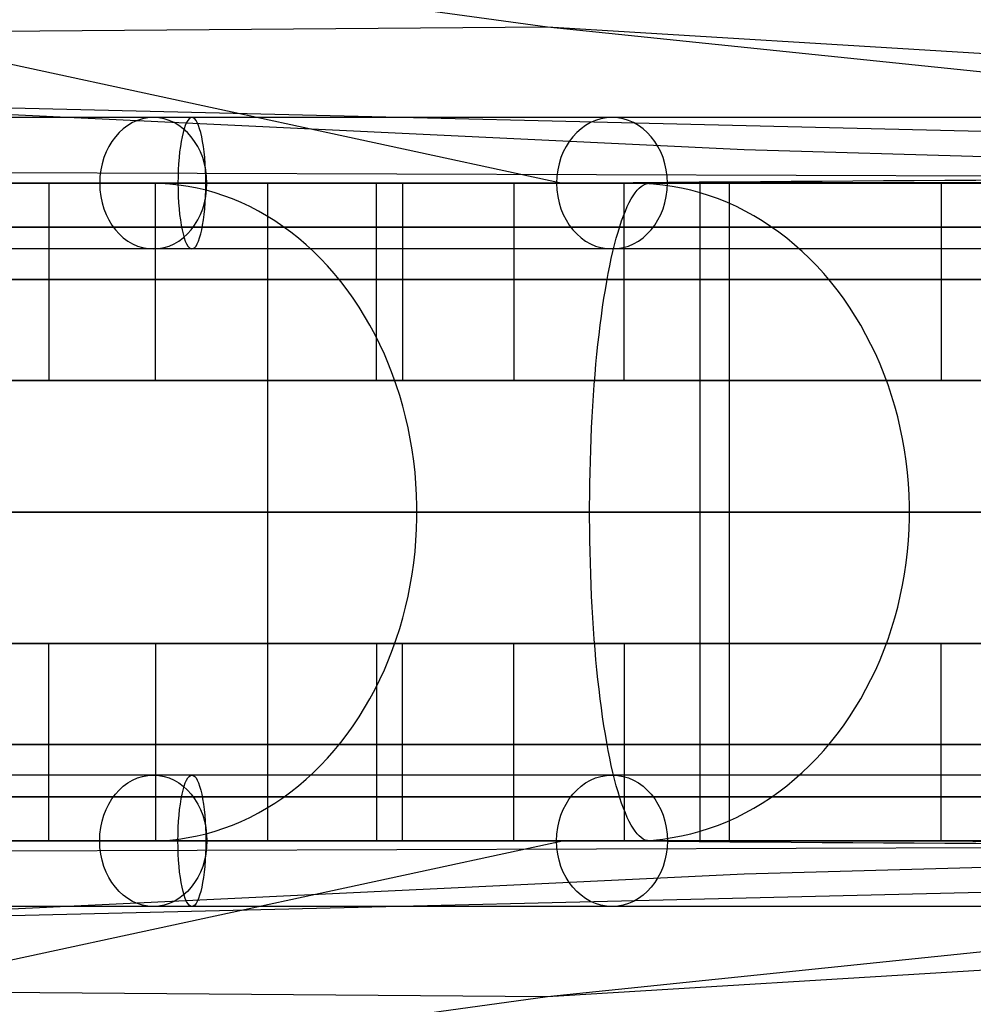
# Model space of a CAD drawing. Extents: x -3378 to 3007, y -425 to 173.
# Tile 44 of 256: x -2744 to -2700, y -348 to -304. Entities that reach past the tile are written whole.
import ezdxf

# ---------------------------------------------------------------- set-up
doc = ezdxf.new("R2010")
doc.units = 0
doc.layers.add('PREDEFINITO', color=7, linetype='CONTINUOUS')

msp = doc.modelspace()

# ---------------------------------------------------------------- linework, layer by layer
at = {"layer": 'PREDEFINITO'}
for p, q in [((-2799.926, -293.498, 2852.095), (-2718.89, -310.999, 3027.425)), ((-2719.579, -303.882, 2102.221), (-2743, -300.666, 2112.306)), ((-2719.579, -303.882, 2102.221), (-2893.552, -305.269, 1699.823)), ((-2602.552, -311.001, 2384.19), (-2719.579, -303.882, 2102.221)), ((-2696.105, -306.312, 2092.054), (-2719.579, -303.882, 2102.221)), ((-2602.551, -311.003, 2250.984), (-2757.615, -307.243, 1880.76)), ((-2710.61, -309.478, 1860.709), (-2757.615, -307.243, 1880.76)), ((-2656.793, -311.008, 1836.933), (-2710.61, -309.478, 1860.709)), ((-2602.55, -311.003, 2117.486), (-2798.095, -310.357, 1660.662)), ((-2742.618, -310.998, 1681.164), (-2752.171, -311.001, 1668.173)), ((-2748.019, -311.003, 3021.187), (-2732.169, -311.002, 3024.732)), ((-2733.348, -310.995, 1694.359), (-2742.618, -310.998, 1681.164)), ((-2742.342, -311.001, 1680.549), (-2742.342, -320.001, 1680.549)), ((-2737.658, -311.001, 1669.964), (-2740.889, -311.001, 1672.322)), ((-2737.24, -311.01, 1669.659), (-2737.658, -311.001, 1669.964)), ((-2737.467, -320.001, 1677.05), (-2737.467, -311.001, 1677.05)), ((-2736.822, -311.037, 1669.354), (-2737.24, -311.01, 1669.659)), ((-2736.405, -311.082, 1669.05), (-2736.822, -311.037, 1669.354)), ((-2735.99, -311.144, 1668.747), (-2736.405, -311.082, 1669.05)), ((-2735.577, -311.224, 1668.445), (-2735.99, -311.144, 1668.747)), ((-2735.166, -311.322, 1668.145), (-2735.577, -311.224, 1668.445)), ((-2724.365, -310.992, 1707.754), (-2733.348, -310.995, 1694.359)), ((-2732.357, -311.001, 1712.802), (-2732.357, -341.001, 1712.802)), ((-2723.988, -311.001, 1707.33), (-2732.357, -311.001, 1712.802)), ((-2732.169, -311.002, 3024.732), (-2716.215, -310.998, 3027.937)), ((-2727.391, -320.001, 3030.9), (-2727.391, -311.001, 3030.9)), ((-2726.193, -311.001, 3025.02), (-2726.193, -320.001, 3025.02)), ((-2715.673, -310.99, 1721.339), (-2724.365, -310.992, 1707.754)), ((-2721.125, -311.001, 1711.742), (-2721.125, -320.001, 1711.742)), ((-2715.617, -311.001, 1701.858), (-2718.965, -311.001, 1704.047)), ((-2716.215, -310.998, 3027.937), (-2700.164, -310.99, 3030.798)), ((-2716.08, -320.001, 1708.494), (-2716.08, -311.001, 1708.494)), ((-2707.279, -310.99, 1735.109), (-2715.673, -310.99, 1721.339)), ((-2715.184, -311.01, 1701.575), (-2715.617, -311.001, 1701.858)), ((-2715.492, -311.322, 3040.429), (-2715.399, -311.224, 3039.929)), ((-2715.399, -311.224, 3039.929), (-2715.306, -311.144, 3039.426)), ((-2715.306, -311.144, 3039.426), (-2715.213, -311.082, 3038.921)), ((-2715.213, -311.082, 3038.921), (-2715.119, -311.037, 3038.413)), ((-2714.751, -311.037, 1701.292), (-2715.184, -311.01, 1701.575)), ((-2715.119, -311.037, 3038.413), (-2715.025, -311.01, 3037.905)), ((-2715.025, -311.01, 3037.905), (-2714.931, -311.001, 3037.396)), ((-2714.931, -311.001, 3037.396), (-2714.203, -311.001, 3033.462)), ((-2714.319, -311.082, 1701.009), (-2714.751, -311.037, 1701.292)), ((-2713.889, -311.144, 1700.728), (-2714.319, -311.082, 1701.009)), ((-2713.461, -311.224, 1700.448), (-2713.889, -311.144, 1700.728)), ((-2713.035, -311.322, 1700.17), (-2713.461, -311.224, 1700.448)), ((-2713.111, -311.001, 3027.562), (-2711.291, -311.001, 3017.73)), ((-2712.625, -311.001, 1744.736), (-2712.625, -341.001, 1744.736)), ((-2703.987, -311.001, 1739.699), (-2712.625, -311.001, 1744.736)), ((-2711.291, -311.001, 3017.73), (-2711.291, -341.001, 3017.73)), ((-2699.185, -310.99, 1749.056), (-2707.279, -310.99, 1735.109)), ((-2701.611, -311.001, 1743.802), (-2701.611, -320.001, 1743.802)), ((-2700.164, -310.99, 3030.798), (-2676.004, -310.994, 3034.424)), ((-2734.758, -311.437, 1667.848), (-2735.166, -311.322, 1668.145)), ((-2734.354, -311.57, 1667.553), (-2734.758, -311.437, 1667.848)), ((-2733.953, -311.72, 1667.261), (-2734.354, -311.57, 1667.553)), ((-2733.557, -311.886, 1666.972), (-2733.953, -311.72, 1667.261)), ((-2715.854, -311.886, 3042.387), (-2715.765, -311.72, 3041.905)), ((-2715.765, -311.72, 3041.905), (-2715.675, -311.57, 3041.418)), ((-2715.675, -311.57, 3041.418), (-2715.584, -311.437, 3040.926)), ((-2715.584, -311.437, 3040.926), (-2715.492, -311.322, 3040.429)), ((-2712.613, -311.437, 1699.893), (-2713.035, -311.322, 1700.17)), ((-2712.194, -311.57, 1699.62), (-2712.613, -311.437, 1699.893)), ((-2711.779, -311.72, 1699.348), (-2712.194, -311.57, 1699.62)), ((-2711.368, -311.886, 1699.08), (-2711.779, -311.72, 1699.348)), ((-2733.166, -312.07, 1666.686), (-2733.557, -311.886, 1666.972)), ((-2732.78, -312.27, 1666.405), (-2733.166, -312.07, 1666.686)), ((-2716.029, -312.27, 3043.333), (-2715.942, -312.07, 3042.863)), ((-2715.942, -312.07, 3042.863), (-2715.854, -311.886, 3042.387)), ((-2710.963, -312.07, 1698.815), (-2711.368, -311.886, 1699.08)), ((-2710.563, -312.27, 1698.554), (-2710.963, -312.07, 1698.815)), ((-2732.401, -312.487, 1666.127), (-2732.78, -312.27, 1666.405)), ((-2732.027, -312.719, 1665.855), (-2732.401, -312.487, 1666.127)), ((-2716.199, -312.719, 3044.25), (-2716.115, -312.487, 3043.795)), ((-2716.115, -312.487, 3043.795), (-2716.029, -312.27, 3043.333)), ((-2710.17, -312.487, 1698.296), (-2710.563, -312.27, 1698.554)), ((-2709.783, -312.719, 1698.043), (-2710.17, -312.487, 1698.296)), ((-2731.66, -312.968, 1665.587), (-2732.027, -312.719, 1665.855)), ((-2731.3, -313.232, 1665.324), (-2731.66, -312.968, 1665.587)), ((-2716.363, -313.232, 3045.135), (-2716.282, -312.968, 3044.697)), ((-2716.282, -312.968, 3044.697), (-2716.199, -312.719, 3044.25)), ((-2709.402, -312.968, 1697.795), (-2709.783, -312.719, 1698.043)), ((-2709.029, -313.232, 1697.551), (-2709.402, -312.968, 1697.795)), ((-2730.948, -313.511, 1665.067), (-2731.3, -313.232, 1665.324)), ((-2730.604, -313.805, 1664.816), (-2730.948, -313.511, 1665.067)), ((-2716.52, -313.805, 3045.983), (-2716.442, -313.511, 3045.564)), ((-2716.442, -313.511, 3045.564), (-2716.363, -313.232, 3045.135)), ((-2708.665, -313.511, 1697.312), (-2709.029, -313.232, 1697.551)), ((-2708.308, -313.805, 1697.079), (-2708.665, -313.511, 1697.312)), ((-2730.268, -314.114, 1664.571), (-2730.604, -313.805, 1664.816)), ((-2716.595, -314.114, 3046.392), (-2716.52, -313.805, 3045.983)), ((-2707.96, -314.114, 1696.852), (-2708.308, -313.805, 1697.079)), ((-2729.941, -314.437, 1664.333), (-2730.268, -314.114, 1664.571)), ((-2729.623, -314.774, 1664.101), (-2729.941, -314.437, 1664.333)), ((-2716.741, -314.774, 3047.177), (-2716.669, -314.437, 3046.79)), ((-2716.669, -314.437, 3046.79), (-2716.595, -314.114, 3046.392)), ((-2707.621, -314.437, 1696.63), (-2707.96, -314.114, 1696.852)), ((-2707.292, -314.774, 1696.415), (-2707.621, -314.437, 1696.63)), ((-2729.315, -315.124, 1663.876), (-2729.623, -314.774, 1664.101)), ((-2716.81, -315.124, 3047.552), (-2716.741, -314.774, 3047.177)), ((-2706.972, -315.124, 1696.206), (-2707.292, -314.774, 1696.415)), ((-2729.016, -315.487, 1663.658), (-2729.315, -315.124, 1663.876)), ((-2716.877, -315.487, 3047.915), (-2716.81, -315.124, 3047.552)), ((-2706.663, -315.487, 1696.004), (-2706.972, -315.124, 1696.206)), ((-2728.728, -315.862, 1663.448), (-2729.016, -315.487, 1663.658)), ((-2716.942, -315.862, 3048.265), (-2716.877, -315.487, 3047.915)), ((-2706.365, -315.862, 1695.809), (-2706.663, -315.487, 1696.004)), ((-2728.451, -316.25, 1663.245), (-2728.728, -315.862, 1663.448)), ((-2728.184, -316.649, 1663.051), (-2728.451, -316.25, 1663.245)), ((-2717.065, -316.649, 3048.927), (-2717.005, -316.25, 3048.603)), ((-2717.005, -316.25, 3048.603), (-2716.942, -315.862, 3048.265)), ((-2706.077, -316.25, 1695.621), (-2706.365, -315.862, 1695.809)), ((-2705.801, -316.649, 1695.44), (-2706.077, -316.25, 1695.621)), ((-2727.929, -317.059, 1662.865), (-2728.184, -316.649, 1663.051)), ((-2717.122, -317.059, 3049.238), (-2717.065, -316.649, 3048.927)), ((-2705.537, -317.059, 1695.268), (-2705.801, -316.649, 1695.44)), ((-2727.686, -317.48, 1662.687), (-2727.929, -317.059, 1662.865)), ((-2717.177, -317.48, 3049.534), (-2717.122, -317.059, 3049.238)), ((-2705.285, -317.48, 1695.103), (-2705.537, -317.059, 1695.268)), ((-2727.454, -317.911, 1662.518), (-2727.686, -317.48, 1662.687)), ((-2717.229, -317.911, 3049.816), (-2717.177, -317.48, 3049.534)), ((-2705.045, -317.911, 1694.946), (-2705.285, -317.48, 1695.103)), ((-2727.235, -318.352, 1662.358), (-2727.454, -317.911, 1662.518)), ((-2717.279, -318.352, 3050.084), (-2717.229, -317.911, 3049.816)), ((-2704.817, -318.352, 1694.797), (-2705.045, -317.911, 1694.946)), ((-2727.028, -318.802, 1662.207), (-2727.235, -318.352, 1662.358)), ((-2717.325, -318.802, 3050.336), (-2717.279, -318.352, 3050.084)), ((-2704.603, -318.802, 1694.657), (-2704.817, -318.352, 1694.797)), ((-2726.833, -319.261, 1662.065), (-2727.028, -318.802, 1662.207)), ((-2717.369, -319.261, 3050.572), (-2717.325, -318.802, 3050.336)), ((-2704.401, -319.261, 1694.525), (-2704.603, -318.802, 1694.657)), ((-2726.652, -319.727, 1661.933), (-2726.833, -319.261, 1662.065)), ((-2717.41, -319.727, 3050.793), (-2717.369, -319.261, 3050.572)), ((-2704.213, -319.727, 1694.402), (-2704.401, -319.261, 1694.525)), ((-2726.483, -320.201, 1661.81), (-2726.652, -319.727, 1661.933)), ((-2717.448, -320.201, 3050.998), (-2717.41, -319.727, 3050.793)), ((-2704.039, -320.201, 1694.288), (-2704.213, -319.727, 1694.402)), ((-2742.342, -320.001, 1680.549), (-2737.467, -320.001, 1677.05)), ((-2726.193, -320.001, 3025.02), (-2727.391, -320.001, 3030.9)), ((-2726.328, -320.682, 1661.697), (-2726.483, -320.201, 1661.81)), ((-2721.125, -320.001, 1711.742), (-2716.08, -320.001, 1708.494)), ((-2717.483, -320.682, 3051.187), (-2717.448, -320.201, 3050.998)), ((-2703.878, -320.682, 1694.183), (-2704.039, -320.201, 1694.288)), ((-2701.611, -320.001, 1743.802), (-2696.409, -320.001, 1740.812)), ((-2726.187, -321.169, 1661.593), (-2726.328, -320.682, 1661.697)), ((-2717.515, -321.169, 3051.359), (-2717.483, -320.682, 3051.187)), ((-2703.731, -321.169, 1694.087), (-2703.878, -320.682, 1694.183)), ((-2726.059, -321.663, 1661.5), (-2726.187, -321.169, 1661.593)), ((-2717.543, -321.663, 3051.515), (-2717.515, -321.169, 3051.359)), ((-2703.599, -321.663, 1694.001), (-2703.731, -321.169, 1694.087)), ((-2725.945, -322.161, 1661.417), (-2726.059, -321.663, 1661.5)), ((-2717.569, -322.161, 3051.654), (-2717.543, -321.663, 3051.515)), ((-2703.481, -322.161, 1693.923), (-2703.599, -321.663, 1694.001)), ((-2725.845, -322.663, 1661.344), (-2725.945, -322.161, 1661.417)), ((-2717.592, -322.663, 3051.776), (-2717.569, -322.161, 3051.654)), ((-2703.377, -322.663, 1693.855), (-2703.481, -322.161, 1693.923)), ((-2725.759, -323.17, 1661.281), (-2725.845, -322.663, 1661.344)), ((-2717.611, -323.17, 3051.88), (-2717.592, -322.663, 3051.776)), ((-2703.288, -323.17, 1693.797), (-2703.377, -322.663, 1693.855)), ((-2725.687, -323.68, 1661.228), (-2725.759, -323.17, 1661.281)), ((-2717.627, -323.68, 3051.968), (-2717.611, -323.17, 3051.88)), ((-2703.213, -323.68, 1693.749), (-2703.288, -323.17, 1693.797)), ((-2725.629, -324.193, 1661.186), (-2725.687, -323.68, 1661.228)), ((-2717.64, -324.193, 3052.038), (-2717.627, -323.68, 3051.968)), ((-2703.154, -324.193, 1693.71), (-2703.213, -323.68, 1693.749)), ((-2725.586, -324.708, 1661.155), (-2725.629, -324.193, 1661.186)), ((-2717.65, -324.708, 3052.09), (-2717.64, -324.193, 3052.038)), ((-2703.109, -324.708, 1693.68), (-2703.154, -324.193, 1693.71)), ((-2725.557, -325.225, 1661.134), (-2725.586, -324.708, 1661.155)), ((-2717.656, -325.225, 3052.126), (-2717.65, -324.708, 3052.09)), ((-2703.079, -325.225, 1693.661), (-2703.109, -324.708, 1693.68)), ((-2725.543, -325.742, 1661.123), (-2725.557, -325.225, 1661.134)), ((-2717.66, -325.742, 3052.143), (-2717.656, -325.225, 3052.126)), ((-2703.064, -325.742, 1693.651), (-2703.079, -325.225, 1693.661)), ((-2725.543, -326.26, 1661.123), (-2725.543, -325.742, 1661.123)), ((-2717.66, -326.26, 3052.143), (-2717.66, -325.742, 3052.143)), ((-2703.064, -326.26, 1693.651), (-2703.064, -325.742, 1693.651)), ((-2725.557, -326.778, 1661.134), (-2725.543, -326.26, 1661.123)), ((-2717.656, -326.778, 3052.126), (-2717.66, -326.26, 3052.143)), ((-2703.079, -326.778, 1693.661), (-2703.064, -326.26, 1693.651)), ((-2725.586, -327.294, 1661.155), (-2725.557, -326.778, 1661.134)), ((-2717.65, -327.294, 3052.09), (-2717.656, -326.778, 3052.126)), ((-2703.109, -327.294, 1693.68), (-2703.079, -326.778, 1693.661)), ((-2725.629, -327.809, 1661.186), (-2725.586, -327.294, 1661.155)), ((-2717.64, -327.809, 3052.038), (-2717.65, -327.294, 3052.09)), ((-2703.154, -327.809, 1693.71), (-2703.109, -327.294, 1693.68)), ((-2725.687, -328.322, 1661.228), (-2725.629, -327.809, 1661.186)), ((-2717.627, -328.322, 3051.968), (-2717.64, -327.809, 3052.038)), ((-2703.213, -328.322, 1693.749), (-2703.154, -327.809, 1693.71)), ((-2725.759, -328.832, 1661.281), (-2725.687, -328.322, 1661.228)), ((-2717.611, -328.832, 3051.88), (-2717.627, -328.322, 3051.968)), ((-2703.288, -328.832, 1693.797), (-2703.213, -328.322, 1693.749)), ((-2725.845, -329.339, 1661.344), (-2725.759, -328.832, 1661.281)), ((-2717.592, -329.339, 3051.776), (-2717.611, -328.832, 3051.88)), ((-2703.377, -329.339, 1693.855), (-2703.288, -328.832, 1693.797)), ((-2725.945, -329.842, 1661.417), (-2725.845, -329.339, 1661.344)), ((-2717.569, -329.842, 3051.654), (-2717.592, -329.339, 3051.776)), ((-2703.481, -329.842, 1693.923), (-2703.377, -329.339, 1693.855)), ((-2726.059, -330.34, 1661.5), (-2725.945, -329.842, 1661.417)), ((-2717.543, -330.34, 3051.515), (-2717.569, -329.842, 3051.654)), ((-2703.599, -330.34, 1694.001), (-2703.481, -329.842, 1693.923)), ((-2726.187, -330.833, 1661.593), (-2726.059, -330.34, 1661.5)), ((-2717.515, -330.833, 3051.359), (-2717.543, -330.34, 3051.515)), ((-2703.731, -330.833, 1694.087), (-2703.599, -330.34, 1694.001)), ((-2726.328, -331.32, 1661.697), (-2726.187, -330.833, 1661.593)), ((-2717.483, -331.32, 3051.187), (-2717.515, -330.833, 3051.359)), ((-2703.878, -331.32, 1694.183), (-2703.731, -330.833, 1694.087)), ((-2726.483, -331.801, 1661.81), (-2726.328, -331.32, 1661.697)), ((-2717.448, -331.801, 3050.998), (-2717.483, -331.32, 3051.187)), ((-2704.039, -331.801, 1694.288), (-2703.878, -331.32, 1694.183)), ((-2726.652, -332.275, 1661.933), (-2726.483, -331.801, 1661.81)), ((-2717.41, -332.275, 3050.793), (-2717.448, -331.801, 3050.998)), ((-2704.213, -332.275, 1694.402), (-2704.039, -331.801, 1694.288)), ((-2742.342, -332.001, 1680.549), (-2737.467, -332.001, 1677.05)), ((-2742.342, -341.001, 1680.549), (-2742.342, -332.001, 1680.549)), ((-2737.467, -332.001, 1677.05), (-2737.467, -341.001, 1677.05)), ((-2726.193, -332.001, 3025.02), (-2727.391, -332.001, 3030.9)), ((-2727.391, -332.001, 3030.9), (-2727.391, -341.001, 3030.9)), ((-2726.833, -332.742, 1662.065), (-2726.652, -332.275, 1661.933)), ((-2726.193, -341.001, 3025.02), (-2726.193, -332.001, 3025.02)), ((-2721.125, -332.001, 1711.742), (-2716.08, -332.001, 1708.494)), ((-2721.125, -341.001, 1711.742), (-2721.125, -332.001, 1711.742)), ((-2717.369, -332.742, 3050.572), (-2717.41, -332.275, 3050.793)), ((-2716.08, -332.001, 1708.494), (-2716.08, -341.001, 1708.494)), ((-2704.401, -332.742, 1694.525), (-2704.213, -332.275, 1694.402)), ((-2701.611, -332.001, 1743.802), (-2696.409, -332.001, 1740.812)), ((-2701.611, -341.001, 1743.802), (-2701.611, -332.001, 1743.802)), ((-2727.028, -333.2, 1662.207), (-2726.833, -332.742, 1662.065)), ((-2717.325, -333.2, 3050.336), (-2717.369, -332.742, 3050.572)), ((-2704.603, -333.2, 1694.657), (-2704.401, -332.742, 1694.525)), ((-2727.235, -333.65, 1662.358), (-2727.028, -333.2, 1662.207)), ((-2717.279, -333.65, 3050.084), (-2717.325, -333.2, 3050.336)), ((-2704.817, -333.65, 1694.797), (-2704.603, -333.2, 1694.657)), ((-2727.454, -334.091, 1662.518), (-2727.235, -333.65, 1662.358)), ((-2717.229, -334.091, 3049.816), (-2717.279, -333.65, 3050.084)), ((-2705.045, -334.091, 1694.946), (-2704.817, -333.65, 1694.797)), ((-2727.686, -334.522, 1662.687), (-2727.454, -334.091, 1662.518)), ((-2717.177, -334.522, 3049.534), (-2717.229, -334.091, 3049.816)), ((-2705.285, -334.522, 1695.103), (-2705.045, -334.091, 1694.946)), ((-2727.929, -334.943, 1662.865), (-2727.686, -334.522, 1662.687)), ((-2717.122, -334.943, 3049.238), (-2717.177, -334.522, 3049.534)), ((-2705.537, -334.943, 1695.268), (-2705.285, -334.522, 1695.103)), ((-2728.184, -335.354, 1663.051), (-2727.929, -334.943, 1662.865)), ((-2717.065, -335.354, 3048.927), (-2717.122, -334.943, 3049.238)), ((-2705.801, -335.354, 1695.44), (-2705.537, -334.943, 1695.268)), ((-2728.451, -335.753, 1663.245), (-2728.184, -335.354, 1663.051)), ((-2717.005, -335.753, 3048.603), (-2717.065, -335.354, 3048.927)), ((-2706.077, -335.753, 1695.621), (-2705.801, -335.354, 1695.44)), ((-2728.728, -336.14, 1663.448), (-2728.451, -335.753, 1663.245)), ((-2716.942, -336.14, 3048.265), (-2717.005, -335.753, 3048.603)), ((-2706.365, -336.14, 1695.809), (-2706.077, -335.753, 1695.621)), ((-2729.016, -336.516, 1663.658), (-2728.728, -336.14, 1663.448)), ((-2716.877, -336.516, 3047.915), (-2716.942, -336.14, 3048.265)), ((-2706.663, -336.516, 1696.004), (-2706.365, -336.14, 1695.809)), ((-2729.623, -337.229, 1664.101), (-2729.315, -336.879, 1663.876)), ((-2729.315, -336.879, 1663.876), (-2729.016, -336.516, 1663.658)), ((-2716.81, -336.879, 3047.552), (-2716.877, -336.516, 3047.915)), ((-2716.741, -337.229, 3047.177), (-2716.81, -336.879, 3047.552)), ((-2707.292, -337.229, 1696.415), (-2706.972, -336.879, 1696.206)), ((-2706.972, -336.879, 1696.206), (-2706.663, -336.516, 1696.004)), ((-2729.941, -337.566, 1664.333), (-2729.623, -337.229, 1664.101)), ((-2716.669, -337.566, 3046.79), (-2716.741, -337.229, 3047.177)), ((-2707.621, -337.566, 1696.63), (-2707.292, -337.229, 1696.415)), ((-2730.268, -337.888, 1664.571), (-2729.941, -337.566, 1664.333)), ((-2716.595, -337.888, 3046.392), (-2716.669, -337.566, 3046.79)), ((-2707.96, -337.888, 1696.852), (-2707.621, -337.566, 1696.63)), ((-2730.948, -338.491, 1665.067), (-2730.604, -338.197, 1664.816)), ((-2730.604, -338.197, 1664.816), (-2730.268, -337.888, 1664.571)), ((-2716.52, -338.197, 3045.983), (-2716.595, -337.888, 3046.392)), ((-2716.442, -338.491, 3045.564), (-2716.52, -338.197, 3045.983)), ((-2708.665, -338.491, 1697.312), (-2708.308, -338.197, 1697.079)), ((-2708.308, -338.197, 1697.079), (-2707.96, -337.888, 1696.852)), ((-2731.3, -338.771, 1665.324), (-2730.948, -338.491, 1665.067)), ((-2716.363, -338.771, 3045.135), (-2716.442, -338.491, 3045.564)), ((-2709.029, -338.771, 1697.551), (-2708.665, -338.491, 1697.312)), ((-2732.027, -339.283, 1665.855), (-2731.66, -339.035, 1665.587)), ((-2731.66, -339.035, 1665.587), (-2731.3, -338.771, 1665.324)), ((-2716.282, -339.035, 3044.697), (-2716.363, -338.771, 3045.135)), ((-2716.199, -339.283, 3044.25), (-2716.282, -339.035, 3044.697)), ((-2709.783, -339.283, 1698.043), (-2709.402, -339.035, 1697.795)), ((-2709.402, -339.035, 1697.795), (-2709.029, -338.771, 1697.551)), ((-2732.78, -339.732, 1666.405), (-2732.401, -339.516, 1666.127)), ((-2732.401, -339.516, 1666.127), (-2732.027, -339.283, 1665.855)), ((-2716.115, -339.516, 3043.795), (-2716.199, -339.283, 3044.25)), ((-2716.029, -339.732, 3043.333), (-2716.115, -339.516, 3043.795)), ((-2710.563, -339.732, 1698.554), (-2710.17, -339.516, 1698.296)), ((-2710.17, -339.516, 1698.296), (-2709.783, -339.283, 1698.043)), ((-2733.557, -340.116, 1666.972), (-2733.166, -339.933, 1666.686)), ((-2733.166, -339.933, 1666.686), (-2732.78, -339.732, 1666.405)), ((-2715.942, -339.933, 3042.863), (-2716.029, -339.732, 3043.333)), ((-2715.854, -340.116, 3042.387), (-2715.942, -339.933, 3042.863)), ((-2711.368, -340.116, 1699.08), (-2710.963, -339.933, 1698.815)), ((-2710.963, -339.933, 1698.815), (-2710.563, -339.732, 1698.554)), ((-2734.758, -340.565, 1667.848), (-2734.354, -340.433, 1667.553)), ((-2734.354, -340.433, 1667.553), (-2733.953, -340.283, 1667.261)), ((-2733.953, -340.283, 1667.261), (-2733.557, -340.116, 1666.972)), ((-2715.765, -340.283, 3041.905), (-2715.854, -340.116, 3042.387)), ((-2715.675, -340.433, 3041.418), (-2715.765, -340.283, 3041.905)), ((-2715.584, -340.565, 3040.926), (-2715.675, -340.433, 3041.418)), ((-2712.613, -340.565, 1699.893), (-2712.194, -340.433, 1699.62)), ((-2712.194, -340.433, 1699.62), (-2711.779, -340.283, 1699.348)), ((-2711.779, -340.283, 1699.348), (-2711.368, -340.116, 1699.08)), ((-2736.822, -340.966, 1669.354), (-2736.405, -340.921, 1669.05)), ((-2736.405, -340.921, 1669.05), (-2735.99, -340.859, 1668.747)), ((-2735.99, -340.859, 1668.747), (-2735.577, -340.778, 1668.445)), ((-2735.577, -340.778, 1668.445), (-2735.166, -340.681, 1668.145)), ((-2735.166, -340.681, 1668.145), (-2734.758, -340.565, 1667.848)), ((-2715.492, -340.681, 3040.429), (-2715.584, -340.565, 3040.926)), ((-2715.399, -340.778, 3039.929), (-2715.492, -340.681, 3040.429)), ((-2715.306, -340.859, 3039.426), (-2715.399, -340.778, 3039.929)), ((-2715.213, -340.921, 3038.921), (-2715.306, -340.859, 3039.426)), ((-2715.119, -340.966, 3038.413), (-2715.213, -340.921, 3038.921)), ((-2714.751, -340.966, 1701.292), (-2714.319, -340.921, 1701.009)), ((-2714.319, -340.921, 1701.009), (-2713.889, -340.859, 1700.728)), ((-2713.889, -340.859, 1700.728), (-2713.461, -340.778, 1700.448)), ((-2713.461, -340.778, 1700.448), (-2713.035, -340.681, 1700.17)), ((-2713.035, -340.681, 1700.17), (-2712.613, -340.565, 1699.893)), ((-2799.926, -358.505, 2852.095), (-2718.89, -341.003, 3027.425)), ((-2602.55, -340.999, 2117.486), (-2798.095, -341.645, 1660.662)), ((-2602.551, -340.999, 2250.984), (-2757.615, -344.759, 1880.76)), ((-2742.618, -341.004, 1681.164), (-2752.171, -341.001, 1668.173)), ((-2748.019, -340.999, 3021.187), (-2732.169, -341, 3024.732)), ((-2733.348, -341.007, 1694.359), (-2742.618, -341.004, 1681.164)), ((-2740.889, -341.001, 1672.322), (-2737.658, -341.001, 1669.964)), ((-2737.658, -341.001, 1669.964), (-2737.24, -340.992, 1669.659)), ((-2737.24, -340.992, 1669.659), (-2736.822, -340.966, 1669.354)), ((-2724.365, -341.01, 1707.754), (-2733.348, -341.007, 1694.359)), ((-2732.357, -341.001, 1712.802), (-2723.988, -341.001, 1707.33)), ((-2732.169, -341, 3024.732), (-2716.215, -341.005, 3027.937)), ((-2715.673, -341.012, 1721.339), (-2724.365, -341.01, 1707.754)), ((-2602.552, -341.001, 2384.19), (-2719.579, -348.12, 2102.221)), ((-2718.965, -341.001, 1704.047), (-2715.617, -341.001, 1701.858)), ((-2716.215, -341.005, 3027.937), (-2700.164, -341.012, 3030.798)), ((-2707.279, -341.012, 1735.109), (-2715.673, -341.012, 1721.339)), ((-2715.617, -341.001, 1701.858), (-2715.184, -340.992, 1701.575)), ((-2715.184, -340.992, 1701.575), (-2714.751, -340.966, 1701.292)), ((-2715.025, -340.992, 3037.905), (-2715.119, -340.966, 3038.413)), ((-2714.931, -341.001, 3037.396), (-2715.025, -340.992, 3037.905)), ((-2714.203, -341.001, 3033.462), (-2714.931, -341.001, 3037.396)), ((-2711.291, -341.001, 3017.73), (-2713.111, -341.001, 3027.562)), ((-2712.625, -341.001, 1744.736), (-2703.987, -341.001, 1739.699)), ((-2656.793, -340.995, 1836.933), (-2710.609, -342.524, 1860.709)), ((-2699.185, -341.012, 1749.056), (-2707.279, -341.012, 1735.109)), ((-2700.164, -341.012, 3030.798), (-2676.004, -341.008, 3034.424)), ((-2710.609, -342.524, 1860.709), (-2757.615, -344.759, 1880.76)), ((-2696.105, -345.69, 2092.054), (-2719.579, -348.12, 2102.221)), ((-2719.579, -348.12, 2102.221), (-2893.552, -346.734, 1699.823)), ((-2719.579, -348.12, 2102.221), (-2743, -351.337, 2112.306))]:
    msp.add_line(p, q, dxfattribs=at)
at = {"layer": 'PREDEFINITO', "extrusion": (-0.578793, -2.44171e-07, -0.815474)}
msp.add_circle((311, 3206.568, 211.995), 3, dxfattribs=at)
at = {"layer": 'PREDEFINITO', "extrusion": (-0.97736, -4.12312e-07, -0.211582)}
msp.add_circle((311, 3537.381, 2033.403), 3, dxfattribs=at)
at = {"layer": 'PREDEFINITO', "extrusion": (-0.537182, -2.26617e-07, -0.843466)}
msp.add_circle((311, 3212.223, 13.47), 3, dxfattribs=at)
at = {"layer": 'PREDEFINITO', "extrusion": (0.578793, 2.44171e-07, 0.815474)}
msp.add_circle((-341, 3206.568, -211.995), 3, dxfattribs=at)
at = {"layer": 'PREDEFINITO', "extrusion": (0.97736, 4.12312e-07, 0.211582)}
msp.add_circle((-341, 3537.381, -2033.403), 3, dxfattribs=at)
at = {"layer": 'PREDEFINITO', "extrusion": (0.537182, 2.26617e-07, 0.843466)}
msp.add_circle((-341, 3212.223, -13.47), 3, dxfattribs=at)
at = {"layer": 'PREDEFINITO', "extrusion": (4.21863e-07, -1, 1.01953e-15)}
for centre in [(-2577.55, 2296, 308), (-2577.55, 2296, 338)]:
    msp.add_arc(centre, 747.999, 91.923078, 180.000014, dxfattribs=at)
at = {"layer": 'PREDEFINITO', "extrusion": (-4.21863e-07, 1, -1.1637e-15)}
msp.add_arc((3347.549, 2116, -308), 747.999, 179.999975, 268.076932, dxfattribs=at)
at = {"layer": 'PREDEFINITO', "extrusion": (-0.505096, -0.835136, 0.217776)}
msp.add_arc((14802.484, -4676.099, 2006.447), 17992.674, 159.8255925, 160.5538188, dxfattribs=at)
at = {"layer": 'PREDEFINITO', "extrusion": (2.97209e-08, -1, -9.05094e-16)}
msp.add_arc((-3347.55, 2115, 311.001), 755, 271.138407, 359.999998, dxfattribs=at)
at = {"layer": 'PREDEFINITO', "extrusion": (2.97209e-08, -1, 8.01621e-16)}
msp.add_arc((-2577.549, 2295, 311.001), 755, 91.138411, 179.999994, dxfattribs=at)
at = {"layer": 'PREDEFINITO', "extrusion": (2.97209e-08, -1, 1.09608e-15)}
msp.add_arc((-3347.55, 2115, 311.001), 751, 271.449718, 359.999998, dxfattribs=at)
at = {"layer": 'PREDEFINITO', "extrusion": (2.97209e-08, -1, 8.67868e-16)}
msp.add_arc((-2577.549, 2295, 311.001), 751, 91.449717, 179.999999, dxfattribs=at)
at = {"layer": 'PREDEFINITO', "extrusion": (4.21863e-07, -1, 1.63185e-15)}
msp.add_arc((-2577.55, 2296, 311), 750.999, 91.923078, 180.000014, dxfattribs=at)
at = {"layer": 'PREDEFINITO', "extrusion": (-2.97209e-08, 1, -2.54236e-16)}
msp.add_arc((3347.55, 2115, -311.001), 744.999, 180.000002, 268.076906, dxfattribs=at)
at = {"layer": 'PREDEFINITO', "extrusion": (-2.97209e-08, 1, -6.09296e-17)}
msp.add_arc((2577.549, 2295, -311.001), 744.999, 360, 88.076908, dxfattribs=at)
at = {"layer": 'PREDEFINITO', "extrusion": (4.21863e-07, -1, 2.1415e-17)}
msp.add_arc((-2577.55, 2296, 311), 744.999, 91.923078, 180.000014, dxfattribs=at)
at = {"layer": 'PREDEFINITO', "extrusion": (-4.21863e-07, 1, -4.12786e-16)}
msp.add_arc((3347.549, 2116, -311), 744.999, 179.999975, 268.076932, dxfattribs=at)
at = {"layer": 'PREDEFINITO', "extrusion": (-4.21863e-07, 1, 5.89184e-16)}
msp.add_arc((3347.549, 2116, -311), 750.999, 179.999975, 268.076932, dxfattribs=at)
at = {"layer": 'PREDEFINITO', "extrusion": (2.97209e-08, -1, 8.86255e-16)}
msp.add_arc((-3347.549, 2115, 311.001), 735, 272.729396, 0.000003, dxfattribs=at)
at = {"layer": 'PREDEFINITO', "extrusion": (2.97209e-08, -1, -1.28419e-16)}
msp.add_arc((-2577.55, 2295, 311.001), 735, 92.729402, 179.999996, dxfattribs=at)
at = {"layer": 'PREDEFINITO', "extrusion": (2.97209e-08, -1, -7.56415e-16)}
msp.add_arc((-3347.55, 2115, 313.001), 751, 271.449718, 359.999998, dxfattribs=at)
at = {"layer": 'PREDEFINITO', "extrusion": (2.97209e-08, -1, 2.53412e-16)}
msp.add_arc((-2577.549, 2295, 313.001), 751, 91.449718, 179.999999, dxfattribs=at)
at = {"layer": 'PREDEFINITO', "extrusion": (2.97209e-08, -1, -4.32057e-16)}
msp.add_arc((-3347.55, 2115, 313.001), 744.999, 271.923096, 359.999997, dxfattribs=at)
at = {"layer": 'PREDEFINITO', "extrusion": (2.97209e-08, -1, -8.06199e-16)}
msp.add_arc((-2577.549, 2295, 313.001), 744.999, 91.923094, 180, dxfattribs=at)
at = {"layer": 'PREDEFINITO', "extrusion": (4.21863e-07, -1, 1.91122e-15)}
msp.add_arc((-2577.55, 2296, 314), 747.999, 91.923078, 180.000014, dxfattribs=at)
at = {"layer": 'PREDEFINITO', "extrusion": (-4.21863e-07, 1, -7.09288e-16)}
msp.add_arc((3347.549, 2116, -314), 747.999, 179.999975, 268.076932, dxfattribs=at)
at = {"layer": 'PREDEFINITO', "extrusion": (2.97209e-08, -1, 2.90228e-17)}
msp.add_arc((-3347.55, 2115, 315.395), 765.607, 270.328796, 359.999998, dxfattribs=at)
at = {"layer": 'PREDEFINITO', "extrusion": (2.97209e-08, -1, -2.04601e-16)}
msp.add_arc((-2577.549, 2295, 315.395), 765.607, 90.328797, 179.999997, dxfattribs=at)
at = {"layer": 'PREDEFINITO', "extrusion": (2.97209e-08, -1, -9.73261e-16)}
msp.add_arc((-3347.55, 2115, 320.001), 751, 271.449718, 359.999998, dxfattribs=at)
at = {"layer": 'PREDEFINITO', "extrusion": (2.97209e-08, -1, 3.65683e-17)}
msp.add_arc((-2577.549, 2295, 320.001), 751, 91.449718, 179.999999, dxfattribs=at)
at = {"layer": 'PREDEFINITO', "extrusion": (2.97209e-08, -1, -1.47975e-15)}
msp.add_arc((-3347.55, 2115, 320.001), 748, 271.685444, 359.999998, dxfattribs=at)
at = {"layer": 'PREDEFINITO', "extrusion": (2.97209e-08, -1, -1.58562e-16)}
msp.add_arc((-2577.549, 2295, 320.001), 748, 91.685443, 179.999999, dxfattribs=at)
at = {"layer": 'PREDEFINITO', "extrusion": (2.97209e-08, -1, -7.47677e-16)}
msp.add_arc((-3347.55, 2115, 320.001), 744.999, 271.923096, 359.999997, dxfattribs=at)
at = {"layer": 'PREDEFINITO', "extrusion": (2.97209e-08, -1, 6.55085e-16)}
msp.add_arc((-2577.549, 2295, 320.001), 744.999, 91.923094, 180, dxfattribs=at)
at = {"layer": 'PREDEFINITO', "extrusion": (2.97209e-08, -1, -3.03496e-16)}
msp.add_arc((-3347.55, 2115, 326.001), 770, 270, 0, dxfattribs=at)
at = {"layer": 'PREDEFINITO', "extrusion": (2.97209e-08, -1, 3.84815e-16)}
msp.add_arc((-2577.55, 2295, 326.001), 770, 90, 180, dxfattribs=at)
at = {"layer": 'PREDEFINITO', "extrusion": (2.97209e-08, -1, 1.4365e-18)}
msp.add_arc((-3347.549, 2115, 326.001), 735, 272.729396, 0.000003, dxfattribs=at)
at = {"layer": 'PREDEFINITO', "extrusion": (2.97209e-08, -1, 8.73036e-18)}
msp.add_arc((-2577.55, 2295, 326.001), 735, 92.729402, 179.999996, dxfattribs=at)
at = {"layer": 'PREDEFINITO', "extrusion": (2.97209e-08, -1, -1.22048e-17)}
msp.add_arc((-3347.55, 2115, 332.001), 751, 271.449718, 359.999998, dxfattribs=at)
at = {"layer": 'PREDEFINITO', "extrusion": (2.97209e-08, -1, 9.97622e-16)}
msp.add_arc((-2577.549, 2295, 332.001), 751, 91.449718, 179.999999, dxfattribs=at)
at = {"layer": 'PREDEFINITO', "extrusion": (2.97209e-08, -1, 4.72024e-16)}
msp.add_arc((-3347.55, 2115, 332.001), 748, 271.685444, 359.999998, dxfattribs=at)
at = {"layer": 'PREDEFINITO', "extrusion": (2.97209e-08, -1, 2.94403e-16)}
msp.add_arc((-2577.549, 2295, 332.001), 748, 91.685443, 179.999999, dxfattribs=at)
at = {"layer": 'PREDEFINITO', "extrusion": (2.97209e-08, -1, 5.28467e-16)}
msp.add_arc((-3347.55, 2115, 332.001), 744.999, 271.923096, 359.999997, dxfattribs=at)
at = {"layer": 'PREDEFINITO', "extrusion": (2.97209e-08, -1, -6.17532e-16)}
msp.add_arc((-2577.549, 2295, 332.001), 744.999, 91.923094, 180, dxfattribs=at)
at = {"layer": 'PREDEFINITO', "extrusion": (2.97209e-08, -1, -1.41226e-15)}
msp.add_arc((-3347.55, 2115, 336.608), 765.607, 270.328796, 359.999998, dxfattribs=at)
at = {"layer": 'PREDEFINITO', "extrusion": (2.97209e-08, -1, 4.91802e-16)}
msp.add_arc((-2577.549, 2295, 336.608), 765.607, 90.328797, 179.999997, dxfattribs=at)
at = {"layer": 'PREDEFINITO', "extrusion": (-4.21863e-07, 1, -5.5211e-16)}
msp.add_arc((3347.549, 2116, -338), 747.999, 179.999975, 268.076932, dxfattribs=at)
at = {"layer": 'PREDEFINITO', "extrusion": (2.97209e-08, -1, 4.60949e-16)}
msp.add_arc((-3347.55, 2115, 339.001), 751, 271.449718, 359.999998, dxfattribs=at)
at = {"layer": 'PREDEFINITO', "extrusion": (2.97209e-08, -1, 2.76832e-16)}
msp.add_arc((-2577.549, 2295, 339.001), 751, 91.449718, 179.999999, dxfattribs=at)
at = {"layer": 'PREDEFINITO', "extrusion": (2.97209e-08, -1, 2.12848e-16)}
msp.add_arc((-3347.55, 2115, 339.001), 744.999, 271.923096, 359.999997, dxfattribs=at)
at = {"layer": 'PREDEFINITO', "extrusion": (2.97209e-08, -1, -1.06412e-16)}
msp.add_arc((-2577.549, 2295, 339.001), 744.999, 91.923094, 180, dxfattribs=at)
at = {"layer": 'PREDEFINITO', "extrusion": (2.97209e-08, -1, -4.65558e-16)}
msp.add_arc((-3347.55, 2115, 341.001), 755, 271.138407, 359.999998, dxfattribs=at)
at = {"layer": 'PREDEFINITO', "extrusion": (2.97209e-08, -1, -2.48941e-16)}
msp.add_arc((-2577.549, 2295, 341.001), 755, 91.138411, 179.999994, dxfattribs=at)
at = {"layer": 'PREDEFINITO', "extrusion": (2.97209e-08, -1, 1.65814e-16)}
msp.add_arc((-3347.55, 2115, 341.001), 751, 271.449718, 359.999998, dxfattribs=at)
at = {"layer": 'PREDEFINITO', "extrusion": (2.97209e-08, -1, 2.32079e-16)}
msp.add_arc((-2577.549, 2295, 341.001), 751, 91.449717, 179.999999, dxfattribs=at)
at = {"layer": 'PREDEFINITO', "extrusion": (4.21863e-07, -1, 1.60124e-15)}
msp.add_arc((-2577.55, 2296, 341), 750.999, 91.923078, 180.000014, dxfattribs=at)
at = {"layer": 'PREDEFINITO', "extrusion": (-2.97209e-08, 1, -6.93284e-16)}
msp.add_arc((3347.55, 2115, -341.001), 744.999, 180.000002, 268.076906, dxfattribs=at)
at = {"layer": 'PREDEFINITO', "extrusion": (-2.97209e-08, 1, 6.45687e-16)}
msp.add_arc((2577.549, 2295, -341.001), 744.999, 360, 88.076908, dxfattribs=at)
at = {"layer": 'PREDEFINITO', "extrusion": (-4.21863e-07, 1, 1.17545e-15)}
msp.add_arc((3347.549, 2116, -341), 744.999, 179.999975, 268.076932, dxfattribs=at)
at = {"layer": 'PREDEFINITO', "extrusion": (4.21863e-07, -1, 5.56557e-16)}
msp.add_arc((-2577.55, 2296, 341), 744.999, 91.923078, 180.000014, dxfattribs=at)
at = {"layer": 'PREDEFINITO', "extrusion": (-4.21863e-07, 1, -2.37727e-16)}
msp.add_arc((3347.549, 2116, -341), 750.999, 179.999975, 268.076932, dxfattribs=at)
at = {"layer": 'PREDEFINITO', "extrusion": (2.97209e-08, -1, -1.10637e-16)}
msp.add_arc((-3347.549, 2115, 341.001), 735, 272.729396, 0.000003, dxfattribs=at)
at = {"layer": 'PREDEFINITO', "extrusion": (2.97209e-08, -1, -3.21605e-16)}
msp.add_arc((-2577.55, 2295, 341.001), 735, 92.729402, 179.999996, dxfattribs=at)
at = {"layer": 'PREDEFINITO', "extrusion": (0.505097, -0.835135, -0.217776)}
msp.add_arc((14465.062, -4554.603, -1461.939), 17992.674, 159.8255925, 160.5538188, dxfattribs=at)
at = {"layer": 'PREDEFINITO', "extrusion": (4.21863e-07, -1, 1.2689e-15)}
msp.add_arc((-2577.55, 2296, 344), 747.999, 91.923078, 180.000014, dxfattribs=at)
at = {"layer": 'PREDEFINITO', "extrusion": (-4.21863e-07, 1, -5.21378e-16)}
msp.add_arc((3347.549, 2116, -344), 747.999, 179.999975, 268.076932, dxfattribs=at)

doc.saveas('drawing.dxf')
